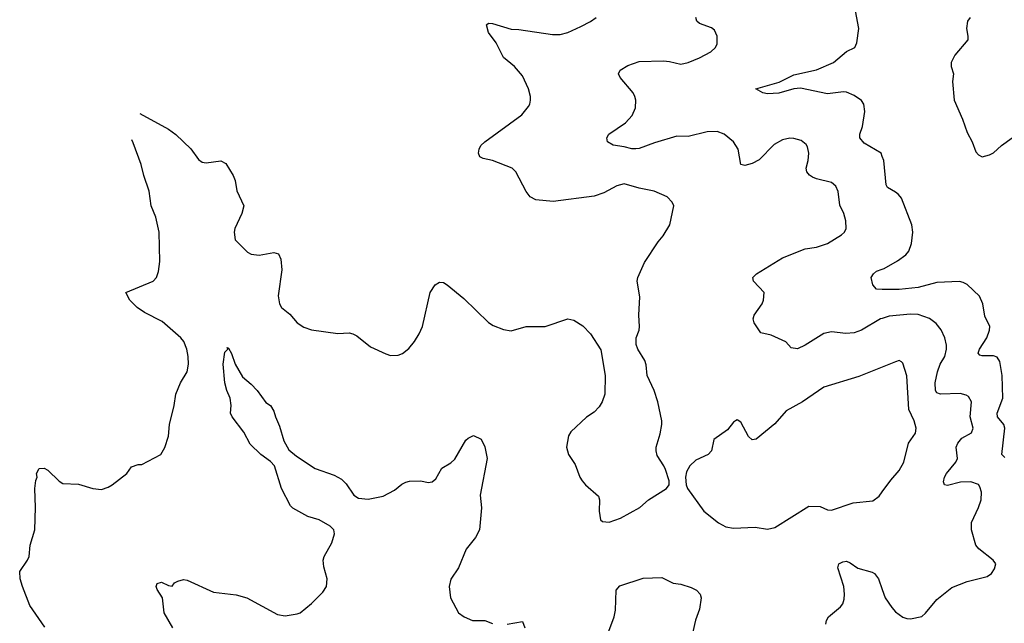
# Model space of a CAD drawing. Header units: inches. Extents: x 1473912 to 1647258, y 640388 to 773423.
# Tile 232 of 256: x 1485421 to 1490648, y 741335 to 744538. Entities that reach past the tile are written whole.
import ezdxf

# ---------------------------------------------------------------- set-up
doc = ezdxf.new("R2010")
doc.units = ezdxf.units.IN
doc.header["$MEASUREMENT"] = 0
doc.layers.add('B4784', color=7, linetype='Continuous')
doc.layers.add('B4794', color=7, linetype='Continuous')

msp = doc.modelspace()

# ---------------------------------------------------------------- linework, layer by layer
at = {"layer": 'B4784', "color": 5}
for points, elevation in [([(1490000, 743812.4), (1489993.3, 743830), (1489903.3, 743883.3), (1489880.9, 743910), (1489880.8, 743930), (1489894.9, 743970), (1489907.1, 744050), (1489901.6, 744090), (1489890, 744108.1), (1489850, 744134.6), (1489810, 744152.6), (1489794.7, 744154.7), (1489710, 744144.3), (1489565.5, 744174.5), (1489530, 744169.9), (1489450, 744148.4), (1489390, 744144), (1489365.2, 744150), (1489328, 744170), (1489453.5, 744206.5), (1489530, 744245.2), (1489650, 744272), (1489741.2, 744310), (1489810, 744368), (1489854, 744390), (1489865.7, 744414.3), (1489875.8, 744490), (1489852.1, 744612.1)], 740), ([(1486059.1, 744039.8), (1486210, 743957.6), (1486250, 743928.5), (1486330, 743851.8), (1486370, 743796.4), (1486390, 743781.7), (1486410, 743778.3), (1486488, 743788), (1486514.4, 743774.4), (1486554.9, 743710), (1486564.2, 743684.2), (1486574, 743630), (1486610.5, 743550), (1486600.5, 743510), (1486563, 743430), (1486559.3, 743410), (1486564.9, 743370), (1486630, 743304), (1486650, 743293.4), (1486691.5, 743288.5), (1486770, 743303), (1486794.4, 743294.4), (1486806.7, 743266.7), (1486812.7, 743210), (1486793.2, 743073.2), (1486800.7, 743030), (1486811, 743010), (1486854.7, 742974.7), (1486894, 742930), (1486930, 742905.5), (1486970, 742892.7), (1487110, 742873.4), (1487170, 742875.5), (1487190, 742870.6), (1487210, 742860.5), (1487282.6, 742802.6), (1487364, 742764), (1487390, 742755.3), (1487430, 742757.6), (1487453.2, 742766.8), (1487486.4, 742793.6), (1487516.9, 742830), (1487542.4, 742870), (1487559.6, 742910), (1487599.6, 743090), (1487626.6, 743130), (1487650, 743144.9), (1487670, 743144), (1487690, 743130.7), (1487778.6, 743058.6), (1487910, 742930.4), (1487934.4, 742914.4), (1487990, 742894.4), (1488030, 742886.4), (1488109.7, 742910.3), (1488210, 742910.4), (1488330, 742950.4), (1488362.9, 742942.9), (1488410, 742912.7), (1488450.5, 742870), (1488505.8, 742785.8), (1488528.2, 742650), (1488527.7, 742550), (1488513.4, 742510), (1488497, 742483), (1488470, 742456), (1488430, 742429), (1488346.8, 742350), (1488334.8, 742330), (1488322.8, 742270), (1488334, 742230), (1488370, 742178), (1488394.8, 742110), (1488406.8, 742090), (1488424, 742070), (1488494, 742010), (1488499.1, 741990), (1488496.3, 741930), (1488504, 741884), (1488514.8, 741874.8), (1488550, 741870.7), (1488610, 741892.4), (1488713.2, 741950), (1488759, 741990), (1488855.3, 742050), (1488868.7, 742070), (1488868.7, 742090), (1488848.4, 742151.6), (1488841.2, 742170), (1488804.8, 742224.8), (1488799.3, 742250), (1488799.3, 742270), (1488820.2, 742339.8), (1488829.2, 742390), (1488829.2, 742410), (1488809.2, 742510), (1488789.3, 742570), (1488752.7, 742650), (1488746.6, 742706.6), (1488739.3, 742730), (1488702, 742790), (1488694, 742814), (1488693.2, 742850), (1488709.5, 742890.5), (1488712, 742910), (1488707.6, 742970), (1488713.4, 743066.6), (1488699.5, 743150), (1488702, 743170), (1488737, 743250), (1488810, 743358.8), (1488836, 743390), (1488872.7, 743450), (1488892.7, 743550), (1488885.2, 743570), (1488858.4, 743598.4), (1488788.2, 743628.2), (1488710, 743643.5), (1488630, 743666.2), (1488590, 743656.8), (1488521.5, 743618.5), (1488470, 743600.4), (1488252.7, 743572.7), (1488161.5, 743581.5), (1488130, 743597.2), (1488110, 743625.2), (1488054, 743730), (1488036, 743750), (1487930, 743789.6), (1487880.5, 743800.5), (1487864, 743810), (1487856, 743830), (1487859.3, 743850), (1487869.4, 743870), (1487889.4, 743890), (1488087, 744033), (1488122.7, 744077.3), (1488129.5, 744090), (1488131.8, 744110), (1488131.8, 744130), (1488121.6, 744170), (1488090, 744239.3), (1488048.5, 744288.5), (1487990, 744337), (1487950, 744414.5), (1487909.8, 744469.8), (1487899.3, 744510), (1487910, 744519.1), (1487930, 744518), (1488030, 744487.9), (1488070, 744485.8), (1488250, 744459.1), (1488290, 744459.1), (1488330, 744469), (1488399.2, 744500.8), (1488451.5, 744528.5), (1488481.6, 744550)], 780), ([(1490000, 742952.8), (1489990, 742949.7), (1489890.4, 742890), (1489850, 742875.6), (1489807.3, 742872.7), (1489730, 742881), (1489690, 742872.9), (1489590, 742811.1), (1489550, 742791.6), (1489516.9, 742796.9), (1489487.9, 742827.9), (1489410, 742864.5), (1489355.3, 742875.3), (1489319.5, 742930), (1489314, 742950), (1489320.7, 742970), (1489362, 743030), (1489369.4, 743050), (1489372.7, 743090), (1489316, 743150), (1489312.3, 743170), (1489332.7, 743190), (1489470, 743274.9), (1489590, 743322), (1489650, 743330.4), (1489710, 743350.4), (1489784.1, 743395.9), (1489799, 743410), (1489809.2, 743430), (1489806, 743470), (1489795.1, 743510), (1489774, 743554), (1489765.6, 743625.6), (1489754.1, 743654.1), (1489730, 743674.5), (1489650, 743692.9), (1489630, 743701.5), (1489613.2, 743713.2), (1489600.4, 743730), (1489596.4, 743750), (1489606.6, 743790), (1489609.7, 743829.7), (1489603.6, 743863.6), (1489596.1, 743876.1), (1489570, 743896.2), (1489530, 743907.8), (1489509.6, 743909.6), (1489470, 743900.5), (1489425.5, 743874.5), (1489345.8, 743794.2), (1489310, 743774.8), (1489270, 743764.4), (1489249.6, 743770), (1489235.1, 743850), (1489210, 743889.6), (1489160.9, 743930), (1489123.6, 743943.6), (1489070, 743943.2), (1488970, 743917.4), (1488910, 743919.8), (1488790, 743884.1), (1488710, 743854.2), (1488692.3, 743852.3), (1488670, 743852.6), (1488630, 743863.5), (1488571.5, 743871.5), (1488541.2, 743890), (1488537.2, 743910), (1488549.2, 743930), (1488637.6, 743990), (1488671.8, 744030), (1488689.6, 744070), (1488691.8, 744110), (1488687, 744130), (1488677, 744150), (1488609, 744230), (1488599, 744250), (1488609.2, 744270), (1488650, 744294.9), (1488710, 744315.5), (1488838.8, 744318.8), (1488870, 744316.3), (1488930, 744302), (1488970, 744310.7), (1489030, 744334.8), (1489090, 744367.3), (1489114, 744390), (1489124, 744410), (1489124, 744450), (1489110, 744482), (1489093.8, 744493.8), (1489030, 744518), (1489016, 744530), (1489009.6, 744550)], 760), ([(1485554, 741314), (1485475.1, 741430), (1485435.1, 741530), (1485422.7, 741570), (1485420.9, 741610), (1485462.9, 741670), (1485472, 741690), (1485476.9, 741750), (1485500.5, 741830), (1485505.1, 741950), (1485500.5, 742050), (1485507, 742093), (1485514, 742110), (1485509.3, 742130), (1485524.5, 742155.5), (1485550, 742157.3), (1485570, 742148), (1485630, 742088.4), (1485650, 742076.5), (1485733, 742073), (1485810, 742050.4), (1485854.7, 742045.3), (1485890, 742056.4), (1485911.2, 742068.8), (1485989.2, 742130), (1486014.6, 742165.4), (1486050, 742178), (1486070, 742178), (1486169.5, 742230.5), (1486191.6, 742268.4), (1486211.5, 742328.5), (1486215.6, 742390), (1486240.5, 742490), (1486249.6, 742550), (1486275.1, 742610), (1486309.7, 742670), (1486317.2, 742710), (1486315.6, 742750), (1486307.6, 742790), (1486292.1, 742830), (1486276.4, 742850), (1486176.4, 742936.4), (1486083.2, 742983.2), (1486044.7, 743010), (1486004.7, 743050), (1485985.2, 743090), (1486129.3, 743150), (1486147.6, 743170), (1486158.2, 743201.8), (1486164.7, 743255.2), (1486161.8, 743410), (1486143.1, 743490), (1486119.3, 743550), (1486108.2, 743628.2), (1486079.8, 743710), (1486065.8, 743770), (1486023.7, 743883.7), (1486016.5, 743900.8)], 780), ([(1490000, 743106.6), (1489970, 743106.9), (1489949.6, 743130), (1489941.2, 743170), (1489952.7, 743190), (1489970, 743203), (1490000, 743214.3)], 740), ([(1486233.6, 741310), (1486187, 741390), (1486179.5, 741470), (1486150, 741514), (1486144.7, 741530), (1486150, 741546), (1486173.5, 741553.5), (1486210, 741536), (1486230, 741532), (1486242, 741550), (1486260.9, 741559.1), (1486290, 741566.8), (1486310, 741564), (1486450, 741499.3), (1486570, 741486), (1486626, 741470), (1486790, 741382.4), (1486830, 741374.4), (1486894.2, 741385.8), (1486910, 741390.7), (1486970, 741440.5), (1487030, 741500.5), (1487049.6, 741530), (1487053.7, 741570), (1487034.9, 741634.9), (1487032.1, 741670), (1487037.2, 741690), (1487077.6, 741762.4), (1487092.5, 741810), (1487088.7, 741830), (1487069.8, 741850), (1487010, 741883), (1486950, 741902), (1486870, 741946.6), (1486857.6, 741957.6), (1486809.9, 742049.9), (1486774.3, 742170), (1486752.5, 742192.5), (1486701.4, 742230), (1486644.8, 742284.8), (1486610, 742349.7), (1486549.6, 742430), (1486540.7, 742450), (1486543.5, 742490), (1486538.9, 742530), (1486520.4, 742570), (1486509.8, 742610), (1486501.1, 742710), (1486510, 742774), (1486526, 742790), (1486522, 742798), (1486530, 742794), (1486546, 742766), (1486564.7, 742710), (1486603.4, 742643.4), (1486650, 742604), (1486682, 742570), (1486726.7, 742506.7), (1486753, 742490), (1486770, 742461), (1486778, 742430), (1486800.8, 742380.8), (1486822.4, 742302.4), (1486850, 742255.3), (1486890, 742220.8), (1486990, 742155.6), (1487090, 742120.7), (1487130, 742099.6), (1487154.8, 742074.8), (1487194.3, 742014.3), (1487218.7, 741998.7), (1487270, 741994.3), (1487350, 742009), (1487410, 742041.3), (1487450, 742072.7), (1487470, 742083.8), (1487490, 742088.2), (1487550, 742090.8), (1487590, 742082.8), (1487610, 742084.7), (1487630, 742102), (1487661.5, 742158.5), (1487710, 742186.8), (1487730, 742206), (1487790, 742306), (1487802.5, 742317.5), (1487830, 742331), (1487870, 742311), (1487890, 742271.3), (1487903.1, 742210), (1487866.1, 742013.9), (1487872.7, 741947.3), (1487861.7, 741830), (1487840.3, 741790), (1487791.4, 741728.6), (1487750.4, 741630), (1487710.3, 741569.7), (1487701.6, 741530), (1487708.4, 741470), (1487750.4, 741390.4), (1487781, 741370), (1487824.7, 741350), (1487890, 741350.4), (1487930, 741334.4)], 760), ([(1490000, 742694.1), (1489876.4, 742643.6), (1489690, 742588.2), (1489577.1, 742510), (1489490, 742462), (1489430, 742393.6), (1489330, 742312.3), (1489310, 742309.2), (1489290, 742326), (1489250, 742401.2), (1489230, 742414), (1489221, 742410), (1489210, 742402.7), (1489178.3, 742361.7), (1489106, 742310), (1489094, 742250), (1489076, 742230), (1489010, 742201.2), (1488978.8, 742170), (1488961.4, 742138.6), (1488956, 742110), (1488958.8, 742070), (1488966.8, 742050), (1489053, 741930), (1489130, 741868.5), (1489170, 741846.7), (1489210, 741840.4), (1489325.8, 741845.8), (1489390, 741834.9), (1489430, 741843.8), (1489610, 741955.5), (1489670, 741954.4), (1489710, 741937.1), (1489730, 741934.9), (1489845.6, 741974.4), (1489950, 741984.9), (1489983.7, 742010), (1490000, 742032.2)], 780), ([(1489700.4, 741330), (1489703.1, 741350), (1489715.1, 741370), (1489778, 741422), (1489790, 741438.4), (1489797.6, 741462.4), (1489799.9, 741490), (1489795.6, 741530), (1489764.2, 741630), (1489769.8, 741650.2), (1489790, 741661.1), (1489810, 741663.7), (1489830, 741655.8), (1489870, 741627.5), (1489946.8, 741606.8), (1489959.1, 741599.1), (1489980.2, 741570), (1490000, 741514.3)], 760), ([(1488547.6, 741292.4), (1488576.2, 741370), (1488584.1, 741404.1), (1488588.2, 741510), (1488606, 741534), (1488730, 741573.7), (1488830, 741577.1), (1488890, 741548.2), (1488930, 741543), (1488984.8, 741524.8), (1489013.4, 741510), (1489033.4, 741490), (1489039.3, 741470), (1489028.9, 741410), (1489008.5, 741351.5), (1488994.2, 741290)], 760), ([(1488009.5, 741330.5), (1488090, 741344.7), (1488103, 741310)], 760)]:
    msp.add_lwpolyline(points, dxfattribs=dict(at, elevation=elevation))
at = {"layer": 'B4794', "color": 5}
for points, elevation in [([(1490467.4, 744550), (1490452.8, 744530), (1490447.1, 744490), (1490454.9, 744450), (1490453.7, 744430), (1490385.7, 744350), (1490365.3, 744310), (1490364.9, 744290), (1490377.6, 744250), (1490372.8, 744210), (1490382, 744110), (1490426.5, 744010), (1490450, 743938.8), (1490477, 743890), (1490497.3, 743837.3), (1490510, 743820.4), (1490530, 743810.3), (1490570, 743820.2), (1490590, 743831.3), (1490632.6, 743870), (1490690, 743910.2)], 740), ([(1490000, 743214.3), (1490010, 743218), (1490081.5, 743258.5), (1490125.1, 743290), (1490141.1, 743310), (1490155.1, 743350), (1490162.2, 743410), (1490156.4, 743450), (1490101.5, 743590), (1490086.9, 743610), (1490070, 743623.1), (1490027.5, 743647.5), (1490020.7, 743660.7), (1490008.5, 743790), (1490000, 743812.4)], 740), ([(1490650, 742214.7), (1490634.7, 742230), (1490650.4, 742370), (1490645, 742390), (1490611.4, 742430), (1490609.3, 742450), (1490639.2, 742530), (1490635.9, 742650), (1490623.7, 742723.7), (1490610, 742747.7), (1490590, 742754.5), (1490530, 742754.2), (1490517.4, 742757.4), (1490508.8, 742768.8), (1490515.5, 742790), (1490555.4, 742850), (1490569.8, 742890), (1490570.8, 742910), (1490545.3, 742965.3), (1490534.6, 743030), (1490516.8, 743070), (1490450, 743132.3), (1490430, 743143.9), (1490410, 743147.6), (1490290, 743142.9), (1490190, 743116.5), (1490090, 743106), (1490000, 743106.6)], 740), ([(1490000, 741514.3), (1490015.8, 741470), (1490050, 741419.5), (1490070, 741396.5), (1490110, 741367), (1490130, 741359.5), (1490150, 741358.4), (1490210, 741370.7), (1490230, 741388), (1490290, 741462), (1490370, 741524.9), (1490450, 741556.3), (1490556.9, 741583.1), (1490580.1, 741599.9), (1490596.5, 741623.5), (1490602, 741650), (1490589, 741670), (1490512.7, 741730), (1490497, 741750), (1490474.3, 741830), (1490474, 741870), (1490510.6, 741949.4), (1490524.4, 741990), (1490527, 742030), (1490518.3, 742058.3), (1490510, 742071.2), (1490470, 742084.7), (1490415.5, 742084.5), (1490345.6, 742065.6), (1490329.6, 742069.6), (1490325.6, 742085.6), (1490329.7, 742110), (1490340.5, 742130), (1490389.7, 742190), (1490399.7, 742210), (1490393, 742270), (1490401.1, 742290), (1490423.2, 742316.8), (1490474.2, 742345.8), (1490483, 742370), (1490466.6, 742430), (1490473, 742510), (1490457.4, 742537.4), (1490446, 742546), (1490414, 742554), (1490309.8, 742549.8), (1490290, 742557.6), (1490283.1, 742570), (1490280.7, 742610), (1490292.9, 742670), (1490308, 742710), (1490332, 742750), (1490340.4, 742790), (1490340.5, 742810), (1490331.3, 742850), (1490311.9, 742891.9), (1490286.3, 742926.3), (1490251.3, 742951.3), (1490190, 742973), (1490150, 742975), (1490036.1, 742963.9), (1490000, 742952.8)], 760), ([(1490000, 742032.2), (1490045.7, 742094.3), (1490090, 742145.5), (1490115.1, 742190), (1490139.7, 742290), (1490176.2, 742343.8), (1490180.3, 742370), (1490170, 742409.5), (1490140.7, 742470), (1490130, 742648.7), (1490110, 742715.3), (1490102, 742722), (1490090, 742729), (1490070, 742722.7), (1490000, 742694.1)], 780)]:
    msp.add_lwpolyline(points, dxfattribs=dict(at, elevation=elevation))

doc.saveas('drawing.dxf')
